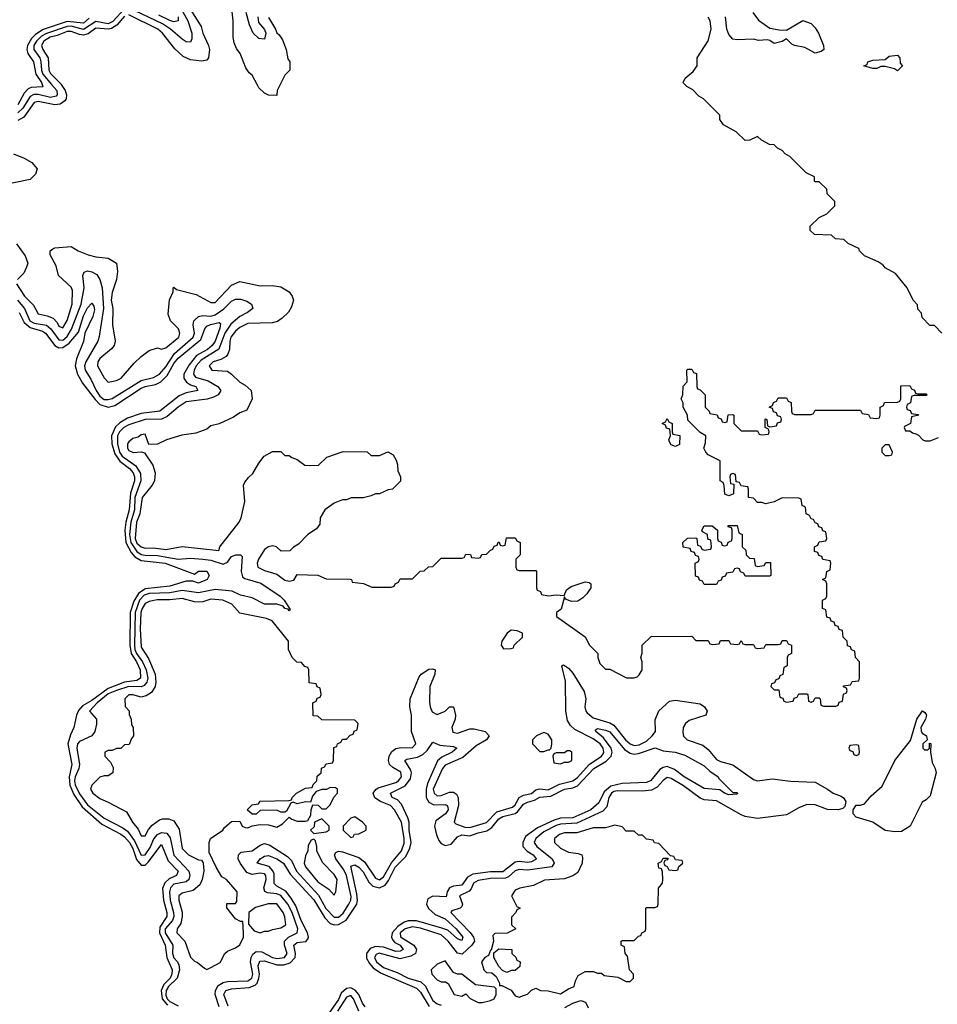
# Model space of a CAD drawing. Header units: inches. Extents: x 2710751 to 2829008, y 857003 to 965602.
# Tile 83 of 256: x 2761140 to 2765604, y 865523 to 870315. Entities that reach past the tile are written whole.
import ezdxf

# ---------------------------------------------------------------- set-up
doc = ezdxf.new("R2010")
doc.units = ezdxf.units.IN
doc.header["$MEASUREMENT"] = 0
doc.layers.add('C7866', color=7, linetype='Continuous')
doc.layers.add('C7867', color=7, linetype='Continuous')

msp = doc.modelspace()

# ---------------------------------------------------------------- linework, layer by layer
at = {"layer": 'C7866', "color": 2}
for points, elevation in [([(2761341.8, 870000), (2761360.9, 869970), (2761366.7, 869950), (2761365.7, 869930), (2761359.7, 869920.3), (2761336.5, 869903.5), (2761310, 869900.4), (2761230, 869916.4), (2761210, 869912.1), (2761159.2, 869840.8), (2761130, 869824.7)], 10), ([(2761294.6, 870000), (2761319.7, 869970), (2761321.5, 869950), (2761316.3, 869943.7), (2761290, 869936.5), (2761230, 869951.3), (2761208.3, 869951.7), (2761190, 869942), (2761155, 869885), (2761130, 869862.2)], 6), ([(2761248.2, 870000), (2761251.6, 869988.4), (2761194.8, 869985.2), (2761181, 869979), (2761161.5, 869958.5), (2761130, 869901.1)], 2), ([(2762407, 870000), (2762392, 869970), (2762390, 869946), (2762350, 869948), (2762330, 869958), (2762303.1, 869983.1), (2762294.3, 870000)], 10), ([(2765626, 868790), (2765590, 868826), (2765567.3, 868827.3), (2765530, 868866), (2765527.3, 868887.3), (2765510, 868906), (2765507.3, 868927.3), (2765486, 868950), (2765458, 869010), (2765400.4, 869080.4), (2765350, 869108), (2765340.4, 869120.4), (2765316.4, 869136.4), (2765250, 869166), (2765226, 869190), (2765222, 869202), (2765170, 869226), (2765150, 869246), (2765108.4, 869248.4), (2765090, 869266), (2765006, 869270), (2764986, 869290), (2764986, 869310), (2765030, 869352), (2765066, 869370), (2765106, 869410), (2765106, 869430), (2765068.4, 869468.4), (2765066, 869490), (2765030, 869526), (2765010, 869526), (2765006, 869530), (2765006, 869550), (2764966, 869570), (2764886, 869650), (2764863.1, 869663.1), (2764850, 869678), (2764826, 869690), (2764810, 869706), (2764788.4, 869708.4), (2764748.4, 869728.4), (2764730, 869746), (2764691.6, 869728.4), (2764670, 869728), (2764626, 869770), (2764563.1, 869803.1), (2764546, 869830), (2764546, 869850), (2764466, 869930), (2764443.1, 869943.1), (2764414.6, 869974.6), (2764386, 869990), (2764376, 870000)], 10), ([(2761110, 869663), (2761161.7, 869641.7), (2761199.5, 869619.5), (2761224, 869590), (2761217.1, 869562.9), (2761190, 869538), (2760958, 869490)], 10), ([(2761124.4, 869030), (2761163.8, 868970), (2761206.4, 868926.4), (2761230, 868883), (2761273.5, 868873.5), (2761301.7, 868861.7), (2761321.7, 868841.7), (2761330, 868824), (2761350, 868814.8), (2761370, 868851), (2761394.7, 868930), (2761397.2, 868997.2), (2761390, 869014), (2761329, 869070), (2761316.5, 869116.5), (2761288, 869170), (2761288, 869190), (2761300.2, 869199.8), (2761310, 869204.7), (2761390, 869211.3), (2761424.7, 869190), (2761472, 869170), (2761510, 869160.7), (2761570, 869154.8), (2761611.3, 869130), (2761616, 869090), (2761610.8, 869050), (2761590, 868988), (2761585.3, 868950), (2761593, 868910), (2761590.5, 868829.5), (2761603.8, 868750), (2761599.1, 868730), (2761587, 868713), (2761530, 868666), (2761520.4, 868650), (2761518, 868630), (2761550, 868571.3), (2761570, 868551), (2761610, 868559.1), (2761633.2, 868570), (2761696.6, 868643.4), (2761730, 868676), (2761770, 868704.7), (2761810, 868718), (2761830, 868712), (2761850, 868718), (2761914.5, 868770), (2761919.3, 868790), (2761912, 868810), (2761872.7, 868850), (2761861.5, 868881.5), (2761868.9, 868951.1), (2761886, 868990), (2761886, 869010), (2761890, 869014), (2761902, 869002), (2761998, 868978), (2762070, 868938.8), (2762090, 868938.8), (2762170, 869022.8), (2762210, 869040.7), (2762310, 869019.1), (2762370, 869020.7), (2762410, 869014.8), (2762450.6, 868990.6), (2762466, 868970), (2762471.3, 868950), (2762462.5, 868917.5), (2762447.9, 868892.1), (2762417.1, 868862.9), (2762393.4, 868846.6), (2762370, 868839.3), (2762250, 868836.9), (2762210, 868816.9), (2762190, 868799.5), (2762167.6, 868770), (2762162, 868750), (2762160.4, 868710), (2762152.7, 868687.3), (2762143.4, 868676.6), (2762118.3, 868661.7), (2762081, 868650), (2762061, 868630), (2762074, 868610), (2762150, 868604.7), (2762170.7, 868590.7), (2762210, 868551), (2762237.1, 868537.1), (2762266, 868510), (2762270.7, 868469.3), (2762244.7, 868415.3), (2762210, 868402), (2762179.8, 868380.2), (2762110, 868348), (2762070, 868338), (2762050, 868322), (2761997.3, 868302.7), (2761927.7, 868292.3), (2761854, 868270), (2761810.9, 868249.1), (2761768, 868248), (2761750, 868298), (2761730, 868295.3), (2761716, 868284), (2761690, 868277.2), (2761670, 868261.2), (2761663.8, 868250), (2761663.8, 868230), (2761670, 868218.8), (2761691.6, 868208.4), (2761732, 868212), (2761746.4, 868206.4), (2761787.5, 868147.5), (2761798.8, 868110), (2761794.8, 868070), (2761784.9, 868050), (2761735.5, 867990), (2761723.5, 867910), (2761707.9, 867870), (2761700.7, 867790), (2761710, 867767.8), (2761730, 867749.2), (2761750, 867743.2), (2761790, 867744.4), (2761850, 867736.5), (2761930, 867750.4), (2762108.7, 867731.3), (2762112.7, 867750), (2762207, 867870), (2762217.6, 867890), (2762235.1, 867970), (2762229.3, 868050), (2762235.5, 868064.5), (2762252.5, 868087.5), (2762274.2, 868105.8), (2762302.7, 868157.3), (2762329, 868191), (2762370, 868214), (2762410, 868214), (2762430, 868194), (2762450, 868194), (2762463.6, 868183.6), (2762490, 868174), (2762526.8, 868146.8), (2762550, 868144.7), (2762592.9, 868147.1), (2762634.6, 868185.4), (2762712.7, 868212.7), (2762830, 868212), (2762850, 868194), (2762890, 868194), (2762930, 868212), (2762956.9, 868196.9), (2762971.6, 868171.6), (2762978, 868150), (2762979.6, 868119.6), (2762992, 868090), (2762991.6, 868068.4), (2762954, 868030), (2762932.7, 868027.3), (2762890, 868008), (2762870, 868008), (2762850, 867998), (2762810, 867988), (2762752.7, 867987.3), (2762730, 867978), (2762710, 867978), (2762670, 867962), (2762624.7, 867930), (2762602, 867890), (2762599.6, 867860.4), (2762583.6, 867836.4), (2762542, 867810), (2762496.9, 867763.1), (2762471.6, 867748.4), (2762454, 867730), (2762412, 867728), (2762389, 867749), (2762370, 867754), (2762350, 867749.2), (2762330, 867736), (2762302, 867690), (2762294.8, 867670), (2762298, 867650), (2762330, 867634), (2762390, 867616), (2762430, 867587.3), (2762450, 867582.8), (2762473.6, 867586.4), (2762490, 867614), (2762590, 867612), (2762630, 867594), (2762747.3, 867592.7), (2762754, 867590), (2762758, 867578), (2762811.6, 867571.6), (2762852.7, 867552.7), (2762947.3, 867552.7), (2762962, 867558), (2762966, 867570), (2762982, 867578), (2762990, 867594), (2763050, 867594), (2763088.4, 867631.6), (2763107.3, 867632.7), (2763128.4, 867651.6), (2763150, 867654), (2763190, 867694), (2763290, 867694), (2763302, 867698), (2763310, 867714), (2763332.7, 867712.7), (2763338, 867698), (2763370, 867694), (2763382, 867698), (2763387.3, 867712.7), (2763410, 867714), (2763430, 867734), (2763442, 867738), (2763447.3, 867752.7), (2763462, 867758), (2763467.3, 867772.7), (2763472.7, 867772.7), (2763478, 867758), (2763490, 867754), (2763502, 867758), (2763507.3, 867792.7), (2763550, 867794), (2763558, 867778), (2763574, 867770), (2763574, 867710), (2763554, 867690), (2763554, 867650), (2763558, 867638), (2763570, 867634), (2763650, 867634), (2763654, 867630), (2763654, 867550), (2763658, 867538), (2763672.7, 867532.7), (2763678, 867518), (2763711.6, 867511.6), (2763750, 867516), (2763788, 867512), (2763799.3, 867540.7), (2763822.9, 867557.1), (2763890, 867579.1), (2763910, 867576), (2763918, 867570), (2763918.8, 867550), (2763898.7, 867521.3), (2763879, 867501), (2763854.6, 867485.4), (2763823.7, 867483.7), (2763794.6, 867494.6), (2763790, 867506), (2763773.4, 867446.6), (2763752, 867430), (2763752, 867410), (2763891.3, 867311.3), (2763912, 867270), (2763952, 867230), (2763952, 867210), (2763962, 867182), (2763990, 867154), (2764010, 867154), (2764091.6, 867111.6), (2764130, 867111.3), (2764143.1, 867116.9), (2764154, 867126), (2764168.9, 867151.1), (2764168.9, 867188.9), (2764162, 867210), (2764168.4, 867231.6), (2764168.7, 867271.3), (2764212.7, 867312.7), (2764410, 867314), (2764430, 867294), (2764490, 867294), (2764498, 867278), (2764510, 867274), (2764542, 867278), (2764550, 867294), (2764590, 867294), (2764598, 867278), (2764630, 867274), (2764642, 867278), (2764650, 867294), (2764658, 867278), (2764670, 867274), (2764710, 867274), (2764718, 867258), (2764730, 867254), (2764762, 867258), (2764770, 867274), (2764830, 867274), (2764842, 867278), (2764850, 867294), (2764870, 867294), (2764878, 867278), (2764894, 867270), (2764894, 867230), (2764878, 867222), (2764874, 867210), (2764874, 867170), (2764858, 867162), (2764852.7, 867127.3), (2764838, 867122), (2764832.7, 867107.3), (2764818, 867102), (2764812.7, 867087.3), (2764798, 867082), (2764794, 867070), (2764810, 867054), (2764832.7, 867052.7), (2764838, 867018), (2764852.7, 867012.7), (2764858, 866998), (2764870, 866994), (2764902, 866998), (2764907.3, 867012.7), (2764922, 867018), (2764930, 867034), (2764970, 867034), (2764974, 867030), (2764978, 866998), (2764990, 866994), (2765002, 866998), (2765010, 867014), (2765030, 867014), (2765034, 867010), (2765038, 866978), (2765050, 866974), (2765110, 866974), (2765122, 866978), (2765127.3, 866992.7), (2765142, 866998), (2765147.3, 867032.7), (2765162, 867038), (2765166, 867050), (2765162, 867062), (2765147.3, 867067.3), (2765147.3, 867072.7), (2765182, 867078), (2765190, 867094), (2765222, 867098), (2765226, 867110), (2765226, 867190), (2765206, 867210), (2765202, 867242), (2765187.3, 867247.3), (2765182, 867262), (2765167.3, 867267.3), (2765166, 867290), (2765146, 867310), (2765142, 867342), (2765127.3, 867347.3), (2765122, 867362), (2765107.3, 867367.3), (2765102, 867382), (2765087.3, 867387.3), (2765082, 867402), (2765067.3, 867407.3), (2765062, 867442), (2765046, 867450), (2765046, 867490), (2765062, 867498), (2765066, 867510), (2765066, 867570), (2765062, 867582), (2765046, 867590), (2765062, 867598), (2765066, 867630), (2765082, 867638), (2765086, 867670), (2765082, 867682), (2765047.3, 867687.3), (2765042, 867702), (2765027.3, 867707.3), (2765022, 867722), (2765007.3, 867727.3), (2765006, 867750), (2765022, 867758), (2765030, 867774), (2765062, 867778), (2765066, 867790), (2765062, 867822), (2765047.3, 867827.3), (2765042, 867842), (2765027.3, 867847.3), (2765022, 867862), (2765010, 867866), (2765002, 867882), (2764990, 867886), (2764982, 867902), (2764966, 867910), (2764962, 867942), (2764946, 867950), (2764942, 867982), (2764930, 867986), (2764850, 867988), (2764810, 867968), (2764770, 867958), (2764750, 867966), (2764730, 867966), (2764710, 867986), (2764686, 867990), (2764686, 868030), (2764682, 868042), (2764650, 868046), (2764642, 868062), (2764626, 868066), (2764622, 868102), (2764610, 868106), (2764598, 868102), (2764594, 868090), (2764598, 868058), (2764614, 868054), (2764612.7, 868007.3), (2764590, 867998), (2764570, 868006), (2764567.3, 868047.3), (2764562, 868062), (2764548, 868070), (2764547.3, 868167.3), (2764490, 868198), (2764478, 868210), (2764468, 868230), (2764476.4, 868256.4), (2764478, 868290), (2764450, 868306), (2764390, 868366), (2764388, 868390), (2764368, 868430), (2764368, 868450), (2764358, 868470), (2764366, 868490), (2764368.4, 868531.6), (2764387.3, 868552.7), (2764386, 868610), (2764390, 868614), (2764410, 868614), (2764418, 868598), (2764432.7, 868592.7), (2764434, 868530), (2764438, 868518), (2764450, 868514), (2764474, 868490), (2764474, 868430), (2764494, 868410), (2764498, 868398), (2764532.7, 868392.7), (2764538, 868378), (2764552.7, 868372.7), (2764558, 868358), (2764570, 868354), (2764582, 868358), (2764587.3, 868392.7), (2764610, 868394), (2764614, 868390), (2764614, 868350), (2764650, 868314), (2764730, 868314), (2764738, 868298), (2764750, 868294), (2764782, 868298), (2764786, 868310), (2764782, 868322), (2764766, 868330), (2764767.3, 868372.7), (2764774, 868370), (2764778, 868338), (2764790, 868334), (2764822, 868338), (2764827.3, 868352.7), (2764842, 868358), (2764846, 868370), (2764842, 868382), (2764827.3, 868387.3), (2764822, 868402), (2764807.3, 868407.3), (2764802, 868422), (2764786, 868430), (2764802, 868438), (2764807.3, 868452.7), (2764822, 868458), (2764830, 868474), (2764870, 868474), (2764878, 868458), (2764892.7, 868452.7), (2764894, 868410), (2764898, 868398), (2764910, 868394), (2764990, 868394), (2765002, 868398), (2765010, 868414), (2765230, 868414), (2765238, 868398), (2765270, 868394), (2765278, 868378), (2765310, 868374), (2765322, 868378), (2765326, 868390), (2765326, 868430), (2765342, 868438), (2765347.3, 868452.7), (2765410, 868454), (2765422, 868458), (2765426, 868470), (2765427.3, 868532.7), (2765470, 868534), (2765478, 868518), (2765492.7, 868512.7), (2765498, 868498), (2765510, 868494), (2765550, 868494), (2765554, 868490), (2765550, 868486), (2765490, 868486), (2765478, 868482), (2765474, 868450), (2765458, 868442), (2765454, 868430), (2765458, 868418), (2765472.7, 868412.7), (2765478, 868398), (2765510, 868394), (2765514, 868390), (2765478, 868382), (2765474, 868350), (2765444.7, 868335.3), (2765442, 868330), (2765450, 868314), (2765470, 868314), (2765483.6, 868303.6), (2765499.6, 868299.6), (2765512.7, 868292.7), (2765534, 868270), (2765545.4, 868265.4), (2765570, 868264.7), (2765610, 868282)], 10), ([(2761124.5, 869224.5), (2761166, 869166), (2761179.1, 869130), (2761173.4, 869110), (2761159, 869081), (2761128.2, 869050)], 10), ([(2761129.6, 868949.6), (2761163.8, 868910), (2761189.2, 868849.2), (2761210, 868838.6), (2761270, 868828.2), (2761291.3, 868811.3), (2761330, 868756.5), (2761350, 868755.9), (2761370, 868773.8), (2761391, 868809), (2761438.5, 868930), (2761452.9, 869010), (2761447.6, 869070), (2761454, 869086), (2761470, 869092.2), (2761490, 869088.7), (2761514.5, 869074.5), (2761530.2, 869050.2), (2761541.3, 869010), (2761546.7, 868910), (2761526.7, 868773.3), (2761519.3, 868750), (2761460.9, 868650), (2761455.2, 868630), (2761458.9, 868610), (2761486, 868566), (2761511.3, 868510), (2761530, 868482.8), (2761550, 868467.2), (2761570, 868465.8), (2761590, 868471.4), (2761730, 868559.7), (2761790, 868573.8), (2761819.8, 868590), (2761850, 868625.3), (2761892.5, 868690), (2761983.5, 868770), (2761990.8, 868790), (2761983, 868830), (2761987.3, 868850), (2762009.7, 868870.3), (2762030, 868874.9), (2762070, 868873), (2762090, 868878), (2762132.8, 868907.2), (2762170, 868945.3), (2762190, 868955.3), (2762214.9, 868954.9), (2762245.5, 868945.5), (2762266.8, 868930), (2762274, 868910), (2762247.3, 868890), (2762210, 868871.1), (2762167.4, 868832.6), (2762137.8, 868790), (2762108.8, 868711.2), (2762022, 868658), (2761998.4, 868630), (2761989.2, 868610), (2761985.2, 868590), (2761995.6, 868575.6), (2762057.1, 868557.1), (2762103.8, 868530), (2762118, 868510), (2762104.9, 868490), (2762082.5, 868477.5), (2762051.5, 868468.4), (2761950, 868455.3), (2761910.4, 868430), (2761856.8, 868383.2), (2761830, 868370.8), (2761750, 868369.8), (2761670, 868342.9), (2761646.5, 868330), (2761625, 868310), (2761615.6, 868290), (2761615.5, 868250), (2761625.1, 868210), (2761638.9, 868190), (2761704.3, 868144.3), (2761727.2, 868107.2), (2761728.7, 868070), (2761699.5, 867990), (2761697.4, 867930), (2761680.7, 867870), (2761673.1, 867810), (2761679.6, 867770), (2761710, 867726), (2761730, 867712.6), (2761750, 867708.8), (2761810, 867707.3), (2761910, 867690.2), (2761970, 867694.9), (2762030.9, 867689.1), (2762070, 867683.8), (2762130, 867664.5), (2762150, 867674.9), (2762170, 867702.4), (2762190.6, 867710.6), (2762214, 867710), (2762222, 867702), (2762216.9, 867630), (2762223.8, 867603.8), (2762234.6, 867594.6), (2762312.3, 867572.3), (2762407.3, 867510), (2762426.8, 867490), (2762454.8, 867445.2), (2762450, 867438), (2762445.6, 867445.6), (2762430, 867449.4), (2762421.2, 867461.2), (2762390, 867469.6), (2762330, 867469.7), (2762270, 867502), (2762214.7, 867514.7), (2762173.4, 867533.4), (2762090, 867542), (2762010, 867525.3), (2761930, 867537.3), (2761870, 867525), (2761770, 867521.9), (2761745.8, 867514.2), (2761722.2, 867490), (2761701.2, 867430), (2761697.9, 867270), (2761699.8, 867250), (2761708.3, 867230), (2761737.1, 867190), (2761755.7, 867150), (2761763.2, 867110), (2761757.5, 867090), (2761745.1, 867074.9), (2761730, 867067.2), (2761670, 867069.1), (2761610, 867050.5), (2761570, 867033.6), (2761516.2, 866990), (2761479.1, 866950), (2761513.4, 866910), (2761513.7, 866886.3), (2761506, 866850), (2761490.3, 866829.7), (2761430, 866802.7), (2761421.6, 866790), (2761418.4, 866770), (2761430.3, 866690), (2761428.1, 866670), (2761409.4, 866630), (2761406.7, 866610), (2761410, 866590.8), (2761430, 866547.8), (2761470, 866493.6), (2761550, 866429.2), (2761641.7, 866381.7), (2761664.7, 866364.7), (2761697.9, 866317.9), (2761730, 866248), (2761750, 866250.3), (2761774.1, 866285.9), (2761792.5, 866327.5), (2761810, 866349), (2761830, 866359.7), (2761855.5, 866355.5), (2761872.3, 866332.3), (2761888.9, 866248.9), (2761962.7, 866170), (2761967.7, 866150), (2761962.6, 866130), (2761950, 866119.1), (2761890, 866107.4), (2761873.6, 866090), (2761867.8, 866070), (2761871, 866030), (2761888.6, 865970), (2761890.2, 865950), (2761883.2, 865930), (2761848, 865890), (2761846.9, 865870), (2761884.7, 865810), (2761883.2, 865770), (2761889.6, 865749.6), (2761907.6, 865730), (2761914.6, 865714.6), (2761916.5, 865690), (2761905, 865650), (2761864.2, 865610), (2761851.5, 865590), (2761850, 865567), (2761856.6, 865550), (2761870, 865535.7), (2761910, 865515)], 6), ([(2761137.6, 868890), (2761160.6, 868840.6), (2761190, 868816.3), (2761250, 868798.8), (2761265.3, 868790), (2761310.1, 868730.1), (2761330, 868718.8), (2761350, 868719.7), (2761379.6, 868740.4), (2761425.6, 868794.4), (2761450, 868873.4), (2761470, 868913), (2761490, 868934.8), (2761500.5, 868920.5), (2761503.4, 868903.4), (2761496, 868870), (2761456.4, 868790), (2761450, 868749), (2761416.2, 868663.8), (2761409.1, 868630), (2761420.7, 868590), (2761445.6, 868545.6), (2761506.1, 868466.1), (2761530, 868442), (2761570, 868429.2), (2761602.6, 868437.4), (2761730, 868521.3), (2761750, 868530.2), (2761800.5, 868539.5), (2761826.6, 868553.4), (2761857.2, 868582.8), (2761890, 868641.1), (2761910, 868667.4), (2762021.4, 868758.6), (2762040.5, 868810), (2762050, 868823), (2762067.8, 868832.2), (2762110, 868842), (2762117.3, 868837.3), (2762113.7, 868813.7), (2762090.2, 868750), (2762076, 868730), (2762053.4, 868710), (2761999.7, 868680.3), (2761963.9, 868636.1), (2761939, 868590), (2761938.9, 868570), (2761951.1, 868551.1), (2761970, 868537.4), (2761996, 868530), (2762006, 868510), (2761950, 868498.3), (2761916.3, 868483.7), (2761822, 868410), (2761730, 868398.8), (2761664.7, 868375.3), (2761627.3, 868352.7), (2761606.4, 868333.6), (2761586.2, 868290), (2761588.6, 868250), (2761602.4, 868202.4), (2761627, 868167), (2761674.4, 868130), (2761691, 868110), (2761697.7, 868090), (2761699, 868070), (2761679.2, 868010), (2761672.1, 867930), (2761655.5, 867870), (2761651.3, 867830), (2761656.2, 867770), (2761681.3, 867721.3), (2761700.2, 867700.2), (2761730, 867683.5), (2761846.8, 867670), (2761990, 867616), (2762010, 867630.5), (2762050.4, 867630.4), (2762061, 867610), (2762051, 867590), (2762010, 867573.2), (2761982.7, 867582.7), (2761950, 867582.9), (2761870, 867558), (2761750, 867544.9), (2761717.3, 867522.7), (2761695, 867485), (2761677.9, 867430), (2761674.8, 867270), (2761682.7, 867230), (2761708.4, 867190), (2761725.2, 867150), (2761727, 867110), (2761710, 867098.7), (2761650, 867089.9), (2761570, 867059.9), (2761490, 867001), (2761444.9, 866975.1), (2761426.4, 866953.6), (2761415.8, 866930), (2761403.7, 866870), (2761386.1, 866833.9), (2761374.3, 866790), (2761393.5, 866690), (2761380.1, 866630), (2761383, 866590), (2761403.7, 866543.7), (2761444.3, 866484.3), (2761540, 866400), (2761631.6, 866351.6), (2761650, 866337.2), (2761674.3, 866310), (2761690, 866280.3), (2761707.5, 866227.5), (2761730, 866200.3), (2761750, 866200.3), (2761765.4, 866214.6), (2761830, 866301), (2761861.7, 866221.7), (2761910.3, 866170), (2761902, 866150), (2761867, 866133), (2761845.4, 866114.6), (2761834, 866086), (2761838.8, 866030), (2761855, 865970), (2761856.2, 865950), (2761822, 865898), (2761820.5, 865870), (2761847.5, 865810), (2761855.8, 865750), (2761880.7, 865690), (2761879.3, 865670), (2761871, 865650), (2761841.1, 865618.8), (2761827.5, 865590), (2761832.5, 865550), (2761858.4, 865518.4)], 2), ([(2762109.5, 865510), (2762090.8, 865570), (2762091.8, 865590), (2762105.2, 865614.8), (2762130, 865629.2), (2762150, 865633.4), (2762250, 865636.5), (2762268.3, 865650), (2762273.2, 865670), (2762263.2, 865730), (2762265, 865750), (2762273.2, 865766.8), (2762290, 865779.1), (2762317.7, 865777.7), (2762370, 865750.2), (2762390, 865745.5), (2762428.7, 865751.3), (2762441.5, 865770), (2762428.5, 865810), (2762427.3, 865830), (2762447.6, 865850), (2762489.8, 865870.2), (2762492.5, 865890), (2762465.2, 865970), (2762443.7, 866010), (2762410, 866052.3), (2762390, 866060.2), (2762345.5, 866065.5), (2762332.5, 866072.5), (2762327.1, 866090), (2762339.3, 866130), (2762337.3, 866150), (2762330, 866157.2), (2762310, 866161.4), (2762270, 866155.1), (2762244.8, 866164.8), (2762211.5, 866210), (2762202.9, 866230), (2762204.5, 866250), (2762217.2, 866262.8), (2762270, 866270.3), (2762310, 866297), (2762330, 866304.6), (2762357.1, 866297.1), (2762442.9, 866242.9), (2762462, 866222), (2762485.6, 866170), (2762593.1, 866053.2), (2762629.1, 865989.1), (2762670, 865946.4), (2762690, 865946.7), (2762714, 865966.1), (2762741.6, 866010), (2762750.6, 866030), (2762751.9, 866048.1), (2762729, 866150), (2762716.8, 866176.8), (2762678.3, 866230), (2762671.8, 866250), (2762678.4, 866261.6), (2762690, 866268.2), (2762710, 866264.9), (2762790, 866236.9), (2762816.6, 866216.6), (2762870, 866136), (2762890, 866129.2), (2762910, 866143.6), (2762948.1, 866211.9), (2762997.7, 866270), (2763010, 866306.8), (2763009.8, 866330), (2762998, 866410), (2762962.6, 866470), (2762944.5, 866490), (2762894.5, 866510), (2762867.8, 866527.8), (2762859.6, 866550), (2762872.3, 866567.8), (2762884.2, 866575.8), (2762970, 866602.8), (2762982.4, 866610), (2762997.4, 866630), (2762993.3, 866653.3), (2762955.5, 866675.5), (2762939.6, 866690), (2762933.3, 866710), (2762936.9, 866730), (2762950, 866753.4), (2762970, 866768.5), (2762993.5, 866773.5), (2763049.5, 866770.5), (2763066.6, 866790), (2763045.1, 866850), (2763046, 866930), (2763038, 866970), (2763039.7, 867010), (2763083.3, 867116.7), (2763092.7, 867130), (2763130, 867154.4), (2763150, 867155.5), (2763161, 867150), (2763158.7, 867130), (2763134.6, 867070), (2763133, 866993), (2763136.3, 866970), (2763146.6, 866946.6), (2763170, 866933.4), (2763209, 866950), (2763230, 866971), (2763250, 866971), (2763260.5, 866930), (2763258, 866910), (2763241.6, 866870), (2763247.3, 866847.3), (2763270, 866842), (2763330, 866863.8), (2763350, 866863.1), (2763404.7, 866850), (2763424, 866830), (2763410.6, 866810), (2763360, 866780), (2763295.8, 866724.2), (2763210, 866686.6), (2763196.5, 866670), (2763151.7, 866570), (2763155.8, 866550), (2763170, 866537), (2763190, 866539.6), (2763230, 866555.3), (2763250, 866555.8), (2763264.9, 866544.9), (2763272.9, 866530), (2763275.2, 866490), (2763254, 866410), (2763261.7, 866401.7), (2763305.5, 866385.5), (2763330, 866382.8), (2763410, 866407.1), (2763460.9, 866459.1), (2763537.6, 866482.4), (2763550, 866493.4), (2763570, 866528.9), (2763590, 866541.2), (2763630, 866549.2), (2763650, 866566.9), (2763668, 866572), (2763710, 866566.7), (2763765.2, 866594.8), (2763830, 866610.2), (2763853.8, 866626.2), (2763910.4, 866689.6), (2763969.7, 866730), (2763977.7, 866742.3), (2763981.8, 866750), (2763978, 866770), (2763963.1, 866790), (2763930, 866814.4), (2763840.3, 866860.3), (2763819.3, 866879.3), (2763804.4, 866904.4), (2763796.5, 866950), (2763795.3, 867095.3), (2763778, 867170), (2763784.7, 867175.3), (2763810, 867158.8), (2763830, 867134.8), (2763885.4, 867045.4), (2763893.6, 867010), (2763889.2, 866970), (2763893.8, 866950), (2763901, 866940.9), (2763930, 866916.9), (2764010, 866892.4), (2764030, 866880.8), (2764087.1, 866810), (2764110, 866790.2), (2764130, 866782.9), (2764153.9, 866786.1), (2764190, 866803.9), (2764217.4, 866830), (2764232.8, 866850), (2764231.9, 866908.1), (2764249.6, 866950.4), (2764301.5, 866998.5), (2764330, 867002.8), (2764450, 866986), (2764471.3, 866970), (2764484.7, 866950), (2764478, 866930), (2764396.1, 866903.9), (2764379.1, 866890), (2764368.2, 866870), (2764365.8, 866845.8), (2764368.5, 866828.5), (2764386.8, 866810), (2764463.6, 866783.6), (2764490, 866763), (2764530, 866714.9), (2764550, 866704.2), (2764610, 866688.4), (2764710, 866616.4), (2764730, 866610.4), (2764800.7, 866620.7), (2764890, 866608.2), (2765010, 866604), (2765070.5, 866570.5), (2765098, 866550), (2765136.4, 866536.4), (2765147.9, 866527.9), (2765158.8, 866510), (2765154.4, 866485.6), (2765144, 866476), (2765122, 866470), (2765070, 866471.6), (2765010, 866493.3), (2764970, 866494.5), (2764930, 866478.4), (2764870, 866445.1), (2764730, 866426.9), (2764670, 866436.9), (2764650, 866445.1), (2764530, 866512.9), (2764470, 866518), (2764450, 866526), (2764370, 866586.4), (2764310, 866622.2), (2764290, 866626.6), (2764270, 866611.3), (2764241.1, 866578.9), (2764214.2, 866565.8), (2764170, 866560.7), (2764050, 866562.3), (2764030, 866557.8), (2764019.1, 866550), (2764006, 866530), (2763996.9, 866483.1), (2763976.8, 866463.2), (2763850, 866404.2), (2763770, 866399.9), (2763750, 866392.7), (2763690, 866361.6), (2763650.3, 866330), (2763642.6, 866310), (2763655.8, 866290), (2763730.4, 866230), (2763740.4, 866210), (2763728.7, 866191.3), (2763610, 866175.7), (2763570, 866178.8), (2763550, 866171.9), (2763517.3, 866142.7), (2763503.1, 866136.9), (2763430, 866135.2), (2763370, 866125.3), (2763347.5, 866112.5), (2763336, 866084), (2763326.7, 866073.3), (2763279.3, 866050), (2763294.4, 866010), (2763290, 865999), (2763282.8, 865990), (2763242.6, 865977.4), (2763238, 865970), (2763331.6, 865871.6), (2763347.9, 865850), (2763351.8, 865830), (2763338.7, 865810), (2763292.9, 865767.1), (2763270, 865771.3), (2763224.8, 865830), (2763190, 865860.3), (2763090, 865892.7), (2763050, 865900.2), (2763015.3, 865890), (2762990.3, 865870), (2762991.7, 865851.7), (2763057, 865810), (2763070.3, 865790), (2763066, 865770), (2763043.2, 865756.8), (2762990, 865744.4), (2762888.7, 865771.3), (2762874.1, 865765.9), (2762866, 865750), (2762875.8, 865730), (2762910, 865702.2), (2762976.7, 865676.7), (2763030, 865650.2), (2763091.5, 865631.5), (2763112.2, 865612.2), (2763150, 865541.5), (2763170, 865524.5), (2763190, 865517.8)], 6), ([(2762153.5, 865513.5), (2762132.8, 865570), (2762142.9, 865590), (2762170, 865598.8), (2762256.2, 865603.8), (2762284.7, 865615.3), (2762294.2, 865625.8), (2762303.7, 865650), (2762305.8, 865670), (2762300.3, 865710), (2762307.2, 865732.8), (2762330, 865733.8), (2762390, 865714.2), (2762424.7, 865715.3), (2762454.9, 865725.1), (2762479.2, 865750), (2762481.8, 865770), (2762473.3, 865810), (2762490, 865823.1), (2762531.9, 865828.1), (2762540.8, 865839.2), (2762545.1, 865850), (2762539.8, 865870), (2762509, 865930), (2762482.8, 866002.8), (2762460, 866040), (2762433.8, 866073.8), (2762390, 866097.4), (2762377.4, 866110), (2762377.1, 866157.1), (2762371.8, 866171.8), (2762354, 866194), (2762295.3, 866210), (2762309.3, 866230), (2762330, 866243.8), (2762350, 866246.4), (2762390, 866231.3), (2762423.1, 866210), (2762456.3, 866156.3), (2762570, 866031.6), (2762624.4, 865944.4), (2762650, 865916.5), (2762670, 865910.2), (2762690, 865911.9), (2762727.2, 865932.8), (2762779.2, 866010), (2762783.5, 866030), (2762780.5, 866060.5), (2762750, 866194.8), (2762770, 866202), (2762790, 866190.3), (2762810, 866166.7), (2762837.7, 866117.7), (2762857.6, 866097.6), (2762890, 866090.2), (2762917.3, 866102.7), (2762934.7, 866125.3), (2762967.2, 866190), (2763018.3, 866241.7), (2763037.5, 866282.5), (2763043.5, 866310), (2763034.2, 866370), (2763034.5, 866410), (2763028.7, 866430), (2762997.2, 866497.2), (2762977.3, 866517.3), (2762952.3, 866530), (2762944.5, 866550), (2763014.5, 866585.5), (2763040.5, 866619.5), (2763045.6, 866650), (2763042.4, 866662.4), (2763013.2, 866710), (2763023.8, 866716.2), (2763074.5, 866725.5), (2763101, 866739), (2763121.5, 866758.6), (2763150, 866798), (2763184.1, 866784.1), (2763250, 866778), (2763266, 866770), (2763244, 866750), (2763194.2, 866725.8), (2763173, 866707), (2763123, 866597), (2763116.5, 866570), (2763118, 866530), (2763130, 866506.7), (2763154.3, 866494.3), (2763210, 866495.3), (2763219.1, 866490), (2763222, 866482), (2763223.7, 866470), (2763211.8, 866450), (2763164.7, 866415.3), (2763158, 866390), (2763167.6, 866347.6), (2763179.3, 866319.3), (2763190, 866305.7), (2763210, 866295.5), (2763238.1, 866301.9), (2763270, 866337.6), (2763290, 866347.4), (2763330, 866343.2), (2763370, 866358), (2763412.7, 866367.3), (2763436.8, 866383.2), (2763470, 866424.9), (2763490, 866436.2), (2763550, 866451.2), (2763561.2, 866458.8), (2763590, 866496.9), (2763610, 866506.5), (2763644.2, 866515.8), (2763670, 866531.3), (2763724, 866536), (2763789.5, 866570), (2763830, 866576.9), (2763854.1, 866585.9), (2763932.8, 866670), (2763993.2, 866706.8), (2764017.4, 866730), (2764022.7, 866750), (2764017.7, 866770), (2763979.9, 866819.9), (2763942.7, 866850), (2763941.2, 866858.8), (2763950, 866864.7), (2763990, 866857.4), (2764010, 866848.5), (2764082.9, 866762.9), (2764110, 866744.4), (2764130, 866740.3), (2764150, 866743.7), (2764230.7, 866770.7), (2764270, 866756), (2764329.3, 866750.7), (2764375.1, 866735.1), (2764470, 866684), (2764497.5, 866657.5), (2764538, 866630), (2764541, 866621), (2764610, 866554), (2764630, 866554), (2764632, 866550), (2764630, 866546), (2764590, 866542), (2764568.7, 866550), (2764546.6, 866566.6), (2764470, 866573.2), (2764372.7, 866630), (2764325.2, 866665.2), (2764290, 866680.7), (2764270, 866676), (2764254.1, 866665.9), (2764210, 866612.3), (2764190, 866603.1), (2764070, 866596.8), (2764015.5, 866584.5), (2763983.5, 866556.5), (2763957.3, 866502.7), (2763918.4, 866470), (2763830.6, 866430), (2763770, 866428.4), (2763740.4, 866419.6), (2763659, 866381), (2763600.5, 866339.5), (2763587.2, 866310), (2763587, 866290), (2763608, 866268), (2763637.1, 866250), (2763652.4, 866230), (2763650, 866227.6), (2763630, 866216.3), (2763610, 866212.8), (2763570, 866218.5), (2763550, 866215.1), (2763490, 866167.2), (2763430, 866167.3), (2763344.1, 866155.9), (2763319.1, 866140.9), (2763290, 866102.2), (2763250, 866098), (2763230.2, 866089.8), (2763218.9, 866070), (2763213.8, 866046.2), (2763150, 866049.8), (2763124.6, 866035.4), (2763119.6, 866010), (2763129.2, 865989.2), (2763160.6, 865960.6), (2763210, 865938.3), (2763263, 865890), (2763295.3, 865850), (2763290, 865834), (2763270, 865840.7), (2763223.1, 865883.1), (2763194.1, 865894.1), (2763070, 865928.2), (2763030, 865928.2), (2763010, 865921.8), (2762978.9, 865901.1), (2762951.1, 865870), (2762948.9, 865850), (2762955.3, 865835.3), (2762964.2, 865824.2), (2762990.4, 865810), (2763005.5, 865790), (2762990, 865781.1), (2762970, 865780.3), (2762910, 865800.8), (2762870, 865804.6), (2762845.4, 865794.6), (2762827.6, 865770), (2762826.8, 865746.8), (2762841.2, 865721.2), (2762860.1, 865700.1), (2762895.8, 865675.8), (2763070, 865600.9), (2763090, 865581.3), (2763131.4, 865511.4)], 2), ([(2762821, 865510), (2762808.1, 865528.1), (2762789.8, 865570), (2762772.1, 865592.1), (2762750, 865602.5), (2762730, 865599.8), (2762703.9, 865576.1), (2762690, 865545.7), (2762630, 865459.7)], 2), ([(2762789, 865489), (2762764.4, 865550), (2762750, 865565.4), (2762730, 865557.7), (2762686, 865490)], 6), ([(2763792.2, 865507.8), (2763830, 865528.5), (2763870, 865542), (2763892.7, 865532.8), (2763904.9, 865504.9)], 6)]:
    msp.add_lwpolyline(points, dxfattribs=dict(at, elevation=elevation))
for points, elevation in [([(2764330, 868238), (2764310, 868246), (2764300.4, 868260.4), (2764298, 868270), (2764306, 868290), (2764302, 868322), (2764287.3, 868327.3), (2764282, 868342), (2764266, 868350), (2764282, 868358), (2764290, 868374), (2764298, 868358), (2764314, 868350), (2764314, 868310), (2764318, 868298), (2764351.6, 868291.6), (2764350, 868248)], 10), ([(2765370, 868246), (2765350, 868246), (2765334, 868230), (2765334, 868210), (2765350, 868194), (2765370, 868194), (2765382, 868198), (2765386, 868210)], 10), ([(2764730, 867654), (2764762, 867658), (2764770, 867674), (2764792.7, 867672.7), (2764794, 867610), (2764790, 867606), (2764670, 867606), (2764662, 867622), (2764647.3, 867627.3), (2764642, 867642), (2764630, 867646), (2764618, 867642), (2764610, 867626), (2764578, 867622), (2764572.7, 867607.3), (2764558, 867602), (2764552.7, 867587.3), (2764538, 867582), (2764530, 867566), (2764470, 867566), (2764462, 867582), (2764447.3, 867587.3), (2764442, 867602), (2764427.3, 867607.3), (2764426, 867670), (2764442, 867678), (2764446, 867690), (2764442, 867702), (2764427.3, 867707.3), (2764422, 867722), (2764407.3, 867727.3), (2764402, 867742), (2764367.3, 867747.3), (2764366, 867770), (2764388.9, 867791.1), (2764430, 867794), (2764434, 867790), (2764438, 867758), (2764452.7, 867752.7), (2764458, 867738), (2764470, 867734), (2764502, 867738), (2764506, 867750), (2764502, 867782), (2764487.3, 867787.3), (2764486, 867810), (2764462, 867822), (2764458, 867830), (2764470, 867852), (2764508.4, 867851.6), (2764534, 867830), (2764534, 867790), (2764538, 867778), (2764552.7, 867772.7), (2764558, 867758), (2764570, 867754), (2764582, 867758), (2764587.3, 867772.7), (2764602, 867778), (2764606, 867790), (2764606, 867830), (2764602, 867842), (2764587.3, 867847.3), (2764587.3, 867852.7), (2764630, 867854), (2764638, 867818), (2764654, 867810), (2764654, 867750), (2764672.7, 867732.7), (2764674, 867710), (2764690, 867694), (2764712.7, 867692.7), (2764718, 867658)], 10), ([(2761930, 867498), (2761870, 867491.8), (2761808.4, 867491.6), (2761770, 867483.6), (2761750, 867473), (2761735.3, 867450), (2761729.2, 867429.2), (2761726.2, 867350), (2761730, 867261), (2761766.7, 867206.7), (2761799.5, 867130), (2761802.6, 867090), (2761799.3, 867070), (2761780.4, 867039.6), (2761755.5, 867024.5), (2761730, 867018), (2761690, 867029), (2761671.1, 867028.9), (2761651.3, 867010), (2761652.7, 866972.7), (2761671.6, 866951.6), (2761672.7, 866932.7), (2761682, 866910), (2761683.6, 866883.6), (2761692, 866870), (2761694, 866830), (2761683.6, 866816.4), (2761672.7, 866787.3), (2761650, 866786), (2761631.6, 866768.4), (2761610, 866768), (2761590, 866758), (2761570, 866758), (2761554, 866750), (2761554, 866730), (2761581, 866701), (2761594.8, 866674.8), (2761592, 866650), (2761570, 866635.3), (2761550, 866635.3), (2761530, 866628.7), (2761490.7, 866589.3), (2761484.9, 866570), (2761494.8, 866550), (2761530, 866524), (2761570, 866507.3), (2761658.8, 866458.8), (2761688, 866410), (2761715.8, 866375.8), (2761730, 866342.8), (2761750, 866342.8), (2761766, 866374), (2761784.7, 866395.3), (2761820.1, 866419.9), (2761835.1, 866424.9), (2761864.9, 866424.9), (2761890, 866416), (2761914.9, 866374.9), (2761930, 866281), (2761961, 866250), (2762010, 866226), (2762023.6, 866223.6), (2762032, 866212), (2762036, 866170), (2762027.7, 866130), (2762015.9, 866104.1), (2761983.7, 866076.3), (2761930, 866063.7), (2761914, 866050), (2761914, 866030), (2761930.5, 865970.5), (2761930.6, 865950), (2761924.4, 865915.6), (2761905.5, 865890), (2761904.9, 865870), (2761943, 865830), (2761970, 865752), (2761990, 865732), (2762005.4, 865725.4), (2762038, 865698), (2762050, 865692), (2762070, 865702), (2762114.6, 865725.4), (2762138, 865770), (2762150, 865782), (2762190, 865798), (2762210, 865812), (2762228.7, 865850), (2762228.7, 865870), (2762226, 865926), (2762214, 865926), (2762190, 865938), (2762147.3, 865992.7), (2762147.3, 866012.7), (2762190, 866014), (2762196.4, 866023.6), (2762198, 866070), (2762146, 866130), (2762123.1, 866143.1), (2762095.3, 866190), (2762062, 866262), (2762062, 866310), (2762068, 866330), (2762128, 866370), (2762136.4, 866383.6), (2762170, 866412), (2762210, 866414), (2762222, 866390), (2762236.4, 866383.6), (2762250, 866382), (2762270, 866392), (2762310, 866398), (2762350, 866396), (2762390, 866384.7), (2762419, 866401), (2762450, 866434), (2762463.6, 866423.6), (2762490, 866414), (2762530, 866414), (2762542, 866418), (2762556.4, 866443.6), (2762558, 866470), (2762566, 866494), (2762591.6, 866491.6), (2762610, 866474), (2762630, 866474), (2762650, 866494), (2762668.4, 866531.6), (2762686, 866550), (2762686, 866570), (2762676.4, 866576.4), (2762650, 866578), (2762631.6, 866568.4), (2762610, 866568), (2762582, 866558), (2762563.6, 866536.4), (2762554, 866506), (2762530, 866508), (2762490, 866498), (2762470, 866506), (2762458, 866502), (2762438, 866462), (2762430, 866458), (2762410, 866458), (2762390, 866468), (2762310, 866466), (2762290, 866448), (2762270, 866448), (2762246, 866470), (2762270, 866494), (2762302, 866498), (2762310, 866512), (2762450, 866514), (2762462, 866518), (2762466, 866530), (2762486, 866550), (2762530, 866574), (2762562, 866578), (2762567.3, 866592.7), (2762586, 866610), (2762587.3, 866632.7), (2762606, 866650), (2762607.3, 866672.7), (2762622, 866678), (2762630, 866694), (2762662, 866698), (2762666, 866710), (2762667.3, 866772.7), (2762682, 866778), (2762686, 866790), (2762702, 866798), (2762710, 866814), (2762730, 866814), (2762747.3, 866832.7), (2762762, 866838), (2762767.3, 866852.7), (2762782, 866858), (2762786, 866890), (2762770, 866906), (2762610, 866908), (2762590, 866926), (2762567.3, 866927.3), (2762566, 866990), (2762582, 866998), (2762587.3, 867012.7), (2762602, 867018), (2762606, 867030), (2762602, 867062), (2762587.3, 867067.3), (2762582, 867082), (2762547.3, 867087.3), (2762546, 867150), (2762542, 867162), (2762527.3, 867167.3), (2762510, 867186), (2762487.3, 867187.3), (2762466, 867210), (2762448, 867250), (2762448, 867290), (2762368.7, 867390), (2762340.7, 867400.7), (2762210, 867426), (2762172.3, 867470), (2762128, 867490), (2762070, 867494.3), (2762030, 867482), (2762010, 867480.5), (2761990, 867481.3)], 10), ([(2763530, 867344), (2763511.3, 867330), (2763486, 867290), (2763482, 867270), (2763492.7, 867252.7), (2763530, 867254), (2763542, 867258), (2763546, 867270), (2763586, 867310), (2763586, 867330), (2763560.4, 867340.4)], 10), ([(2765542, 866762), (2765558, 866762), (2765566, 866770), (2765566, 866794), (2765572, 866792), (2765571.3, 866750), (2765579.6, 866699.6), (2765594, 866670), (2765598, 866650), (2765570, 866538), (2765550, 866518), (2765530, 866506), (2765471.3, 866390), (2765430, 866364), (2765398, 866362), (2765350, 866369.4), (2765290, 866409.4), (2765210, 866434), (2765194, 866450), (2765195.3, 866470), (2765208.7, 866491.3), (2765230, 866491.3), (2765250, 866498.8), (2765282.4, 866537.6), (2765335.5, 866584.5), (2765398, 866710), (2765474, 866806), (2765504, 866910), (2765531.3, 866951.3), (2765543.6, 866943.6), (2765550.8, 866930), (2765546.8, 866910), (2765524.7, 866870), (2765526, 866854), (2765530, 866842), (2765551.3, 866830), (2765554, 866810), (2765534, 866790), (2765534, 866770)], 6), ([(2763690, 866846), (2763654, 866830), (2763634, 866810), (2763634, 866790), (2763670, 866754), (2763690, 866754), (2763710, 866762), (2763718, 866762), (2763726, 866770), (2763728, 866790), (2763728, 866810), (2763710, 866838)], 10), ([(2763816.4, 866756.4), (2763803.6, 866756.4), (2763790, 866746), (2763750, 866746), (2763738, 866742), (2763734, 866730), (2763738, 866698), (2763770, 866694), (2763790, 866702), (2763810, 866702), (2763826, 866710), (2763826, 866750)], 10), ([(2765210, 866786), (2765178, 866782), (2765174, 866770), (2765178, 866758), (2765192.7, 866752.7), (2765198, 866738), (2765210, 866734), (2765222, 866738), (2765226, 866750), (2765222, 866782)], 10), ([(2762610, 866426), (2762574, 866410), (2762572.7, 866387.3), (2762554, 866370), (2762570, 866354), (2762630, 866362), (2762646, 866370), (2762646, 866390)], 10), ([(2762770, 866435.3), (2762750, 866428), (2762714, 866390), (2762714, 866370), (2762750, 866334), (2762762, 866338), (2762768.4, 866351.6), (2762790, 866352), (2762826, 866370), (2762826, 866390), (2762808, 866410)], 10), ([(2764034.6, 866394.6), (2763990, 866382), (2763930, 866381.2), (2763850, 866357), (2763790, 866358), (2763766, 866350), (2763741, 866330), (2763741, 866310), (2763770, 866282.8), (2763810, 866262.8), (2763856.9, 866256.9), (2763874, 866250), (2763878, 866238), (2763876, 866210), (2763855.3, 866164.7), (2763830, 866148), (2763790, 866134), (2763692.7, 866127.3), (2763639.6, 866100.4), (2763572.7, 866087.3), (2763550, 866078), (2763532, 866050), (2763558, 865998), (2763574, 865990), (2763558, 865982), (2763554, 865970), (2763532.7, 865947.3), (2763532, 865910), (2763554, 865890), (2763511.1, 865868.9), (2763452, 865868), (2763442, 865858), (2763444.7, 865830), (2763434, 865786), (2763430, 865786), (2763419.8, 865760.2), (2763402, 865750), (2763386, 865730), (2763398, 865690), (2763410, 865678), (2763436, 865676), (2763458, 865658), (2763474, 865626), (2763474, 865614), (2763486, 865614), (2763530, 865592), (2763550, 865564.7), (2763570, 865558), (2763590, 865566), (2763610, 865572), (2763630, 865592), (2763650, 865602), (2763674, 865590), (2763710, 865587.7), (2763770, 865574), (2763810, 865598.8), (2763838, 865610), (2763843.1, 865636.9), (2763856.4, 865663.6), (2763890, 865682), (2763930, 865682), (2763950, 865674), (2763970, 865674), (2763983.6, 865663.6), (2764050, 865654), (2764090, 865634), (2764110, 865634), (2764126, 865650), (2764126, 865670), (2764106, 865690), (2764096.4, 865756.4), (2764086, 865770), (2764082, 865802), (2764066, 865810), (2764066, 865830), (2764070, 865834), (2764130, 865834), (2764150, 865854), (2764162, 865858), (2764166, 865870), (2764182, 865878), (2764186, 865890), (2764186, 865990), (2764190, 865994), (2764230, 865994), (2764242, 865998), (2764246, 866010), (2764247.3, 866087.3), (2764267.3, 866112.7), (2764268, 866130), (2764267.3, 866167.3), (2764262, 866182), (2764250, 866186), (2764246, 866210), (2764262, 866218), (2764270, 866234), (2764294, 866234), (2764290, 866226), (2764278, 866222), (2764274, 866210), (2764278, 866198), (2764290, 866194), (2764298, 866178), (2764330, 866174), (2764342, 866178), (2764347.3, 866192.7), (2764366, 866210), (2764362, 866222), (2764330, 866226), (2764322, 866242), (2764306, 866246), (2764250, 866306), (2764228.4, 866308.4), (2764222, 866322), (2764190, 866326), (2764170, 866346), (2764150, 866346), (2764130, 866366), (2764090, 866366), (2764070, 866386)], 10), ([(2762570, 866326), (2762558, 866322), (2762543.6, 866296.4), (2762542, 866270), (2762530, 866246), (2762524, 866210), (2762530, 866192), (2762590, 866119.1), (2762643.5, 866083.5), (2762670, 866054), (2762678, 866070), (2762684, 866130), (2762670, 866154), (2762612.5, 866212.5), (2762586, 866270), (2762586, 866290), (2762578, 866318)], 10), ([(2762390, 866011.5), (2762348.7, 866011.3), (2762286.8, 865993.2), (2762254, 865970), (2762252.7, 865912.7), (2762281, 865881), (2762310, 865871.3), (2762330, 865878), (2762350, 865878), (2762370, 865886), (2762410, 865894.8), (2762434.5, 865910), (2762430, 865948), (2762422, 865970)], 10), ([(2763510, 865678), (2763488, 865688), (2763470, 865706), (2763446, 865750), (2763446, 865774), (2763470, 865792), (2763534, 865790), (2763534, 865770), (2763552.7, 865752.7), (2763558, 865738), (2763574, 865730), (2763572.7, 865707.3), (2763550, 865688), (2763530, 865688)], 10), ([(2763210, 865734), (2763170, 865718), (2763142, 865690), (2763144.7, 865670), (2763170, 865642), (2763190, 865632), (2763211.6, 865631.6), (2763223.6, 865623.6), (2763254, 865570), (2763290, 865562), (2763310, 865574), (2763331.6, 865551.6), (2763370, 865531.3), (2763390, 865531.3), (2763430, 865541), (2763448, 865550), (2763458, 865570), (2763458, 865598), (2763450, 865606), (2763358, 865618), (2763290, 865668.7), (2763268.9, 865668.9), (2763250, 865678)], 10)]:
    msp.add_lwpolyline(points, close=True, dxfattribs=dict(at, elevation=elevation))
at = {"layer": 'C7867', "color": 2}
for points, elevation in [([(2761937.6, 870417.6), (2762022, 870282), (2762030.7, 870250), (2762058.8, 870190), (2762062.8, 870170), (2762058, 870130), (2762050, 870118), (2762026, 870114), (2761970, 870119.5), (2761935.6, 870135.6), (2761893.9, 870173.9), (2761835.1, 870250), (2761811.6, 870270), (2761670, 870338.7)], 10), ([(2761650, 870368.2), (2761593.3, 870306.7), (2761570, 870295.5), (2761510, 870306.4), (2761450, 870267.5), (2761390, 870283.4), (2761370, 870282.3), (2761270, 870248.1), (2761245.6, 870234.4), (2761220.9, 870210), (2761208.7, 870190), (2761207.8, 870170), (2761237.1, 870130), (2761243.2, 870110), (2761245, 870070), (2761252.7, 870050), (2761294.6, 870000)], 6), ([(2761918.8, 870378.8), (2761958, 870310), (2761977.3, 870250), (2761977.2, 870222.8), (2761970, 870206), (2761950, 870207.6), (2761930, 870220.5), (2761872.6, 870270), (2761834.7, 870294.7), (2761670, 870373.4)], 6), ([(2762294.3, 870000), (2762270, 870046), (2762256.4, 870056.4), (2762240.2, 870080.2), (2762212.7, 870150), (2762195.1, 870175.1), (2762183.2, 870203.2), (2762178, 870230), (2762178, 870310), (2762172, 870368)], 10), ([(2762298, 870330), (2762302, 870302), (2762330, 870267.7), (2762337.3, 870250), (2762330, 870220.9), (2762303, 870223), (2762275.1, 870250), (2762257, 870290), (2762241.3, 870350)], 6), ([(2764706, 870350), (2764733.7, 870313.7), (2764790, 870274.8), (2764834.6, 870265.4), (2764870, 870264.7), (2764950, 870311.3), (2764990, 870296), (2765010, 870276), (2765026, 870250), (2765051, 870190), (2765052, 870170), (2765039.8, 870160.2), (2765010, 870153.2), (2764960.1, 870180.1), (2764909.3, 870189.3), (2764896, 870196), (2764870, 870222), (2764850, 870208.7), (2764810, 870199), (2764790, 870214), (2764776.5, 870216.5), (2764733.6, 870213.6), (2764710, 870221.2), (2764630, 870217.2), (2764610, 870221.2), (2764590, 870244), (2764580.7, 870270), (2764573.6, 870330)], 6), ([(2761477.9, 870322.1), (2761450, 870298), (2761370, 870306.6), (2761253.2, 870266.8), (2761217.1, 870242.9), (2761197, 870223), (2761176.9, 870190), (2761174, 870170), (2761179.6, 870150), (2761207.6, 870110), (2761217.6, 870050), (2761245.3, 870010), (2761248.2, 870000)], 2), ([(2761650, 870332.8), (2761611.7, 870288.3), (2761587.1, 870272.9), (2761570, 870268.7), (2761510, 870274.6), (2761473.1, 870246.9), (2761450, 870240.7), (2761430, 870242.8), (2761390, 870257.8), (2761370, 870257.3), (2761322, 870238), (2761288.4, 870230), (2761256.5, 870210), (2761245.5, 870190), (2761252.4, 870170), (2761277.4, 870130), (2761281.5, 870070), (2761290, 870053), (2761341.1, 870001.1), (2761341.8, 870000)], 10), ([(2761910.2, 870330), (2761910, 870309.4), (2761890, 870305.4), (2761870, 870311.3), (2761816.9, 870336.9)], 2), ([(2762350, 870326), (2762383.8, 870270), (2762390, 870251.3), (2762402, 870242), (2762418, 870218), (2762436, 870170), (2762444.7, 870124.7), (2762454, 870110), (2762454, 870070), (2762430, 870046), (2762407, 870000)], 10), ([(2764376, 870000), (2764370, 870006), (2764368, 870010), (2764378, 870030), (2764416.5, 870063.5), (2764435.3, 870090), (2764435.3, 870130), (2764490, 870212), (2764504, 870270), (2764499, 870310), (2764490, 870328)], 10)]:
    msp.add_lwpolyline(points, dxfattribs=dict(at, elevation=elevation))
at = {"layer": 'C7867', "color": 2, "elevation": 6}
msp.add_lwpolyline([(2765410, 870066), (2765396.4, 870076.4), (2765350, 870088), (2765330, 870088), (2765310, 870078), (2765290, 870078), (2765246, 870090), (2765262, 870098), (2765266, 870110), (2765290, 870118), (2765350, 870122), (2765370, 870138), (2765410, 870142), (2765422, 870130), (2765423.6, 870103.6), (2765434, 870090)], close=True, dxfattribs=at)

doc.saveas('drawing.dxf')
